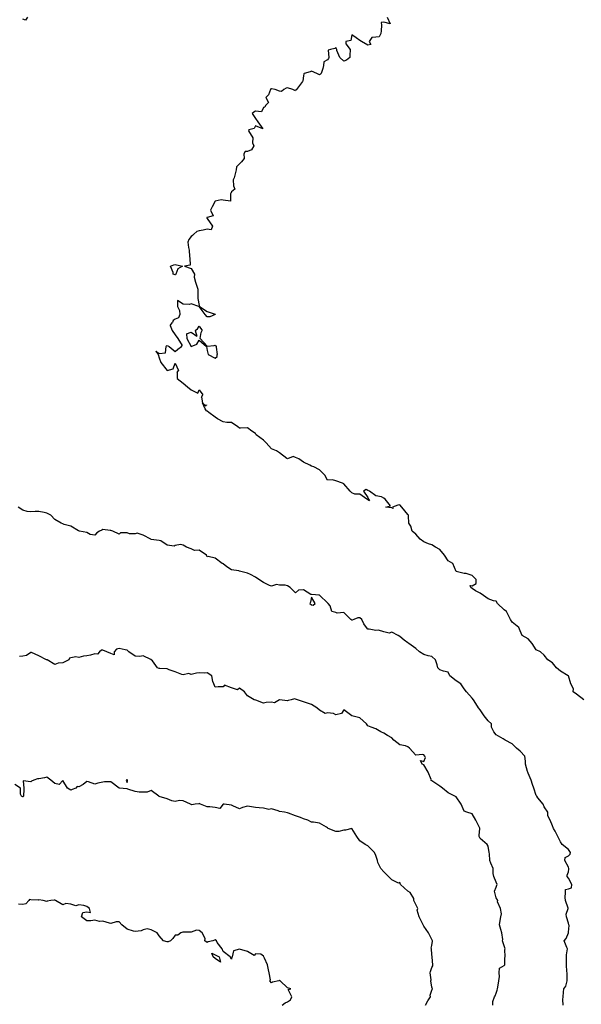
# Model space of a CAD drawing. Header units: inches. Extents: x 158323 to 160611, y 432808 to 437248.
# Tile 202 of 228: x 159600 to 159635, y 437055 to 437117. Entities that reach past the tile are written whole.
import ezdxf

# ---------------------------------------------------------------- set-up
doc = ezdxf.new("R2010")
doc.units = ezdxf.units.IN
doc.header["$MEASUREMENT"] = 0
for name, color, linetype, lineweight in [('Hoogtelijn-bestaand 14.00 M', 7, 'Continuous', 15), ('Hoogtelijn-bestaand 15.00 M', 7, 'Continuous', 15), ('Hoogtelijn-bestaand 16.00 M', 7, 'Continuous', 15), ('Hoogtelijn-bestaand 17.00 M', 7, 'Continuous', 15), ('Hoogtelijn-bestaand 18.00 M', 7, 'Continuous', 15)]:
    doc.layers.add(name, color=color, linetype=linetype, lineweight=lineweight)

msp = doc.modelspace()

# ---------------------------------------------------------------- linework, layer by layer
at = {"layer": 'Hoogtelijn-bestaand 14.00 M', "color": 252, "linetype": 'Continuous', "lineweight": 25}
msp.add_polyline3d([(159615.917, 437055.25, 14), (159616.111, 437055.389, 14), (159616.25, 437055.44, 14), (159616.435, 437055.565, 14), (159616.519, 437055.75, 14), (159616.28, 437056.22, 14), (159616.45, 437056.25, 14), (159616.25, 437056.327, 14), (159615.792, 437056.75, 14), (159615.75, 437056.767, 14), (159615.729, 437056.771, 14), (159615.7, 437056.75, 14), (159615.323, 437056.677, 14), (159615.25, 437056.622, 14), (159615.143, 437056.75, 14), (159615.181, 437056.819, 14), (159615.104, 437057.25, 14), (159615.058, 437057.442, 14), (159615.011, 437057.75, 14), (159614.825, 437058.175, 14), (159614.778, 437058.25, 14), (159614.75, 437058.29, 14), (159614.583, 437058.417, 14), (159614.25, 437058.434, 14), (159614.165, 437058.336, 14), (159613.75, 437058.582, 14), (159613.265, 437058.735, 14), (159613.25, 437058.728, 14), (159612.877, 437058.623, 14), (159612.792, 437058.25, 14), (159612.776, 437058.224, 14), (159612.75, 437058.096, 14), (159612.685, 437058.25, 14), (159612.25, 437058.579, 14), (159612.168, 437058.75, 14), (159611.861, 437059.139, 14), (159611.815, 437059.25, 14), (159611.75, 437059.303, 14), (159611.708, 437059.292, 14), (159611.596, 437059.25, 14), (159611.306, 437059.194, 14), (159611.25, 437059.138, 14), (159611.095, 437059.25, 14), (159611.109, 437059.391, 14), (159610.922, 437059.75, 14), (159610.75, 437059.892, 14), (159610.588, 437059.912, 14), (159610.25, 437059.789, 14), (159610.214, 437059.786, 14), (159609.75, 437059.777, 14), (159609.723, 437059.777, 14), (159609.6, 437059.75, 14), (159609.409, 437059.591, 14), (159609.25, 437059.591, 14), (159609.103, 437059.397, 14), (159608.95, 437059.25, 14), (159608.818, 437059.182, 14), (159608.75, 437059.175, 14), (159608.523, 437059.25, 14), (159608.25, 437059.55, 14), (159608.136, 437059.75, 14), (159607.75, 437059.928, 14), (159607.505, 437059.995, 14), (159607.25, 437059.939, 14), (159607.121, 437059.879, 14), (159606.75, 437059.828, 14), (159606.645, 437059.855, 14), (159606.25, 437059.971, 14), (159605.929, 437060.25, 14), (159605.75, 437060.423, 14), (159605.564, 437060.436, 14), (159605.25, 437060.318, 14), (159605.15, 437060.35, 14), (159604.75, 437060.472, 14), (159604.545, 437060.455, 14), (159604.25, 437060.541, 14), (159604.004, 437060.496, 14), (159603.75, 437060.5, 14), (159603.413, 437060.75, 14), (159603.492, 437061.008, 14), (159603.75, 437061.061, 14), (159603.982, 437061.018, 14), (159603.904, 437061.25, 14), (159603.75, 437061.393, 14), (159603.561, 437061.439, 14), (159603.25, 437061.492, 14), (159603.068, 437061.432, 14), (159602.75, 437061.532, 14), (159602.432, 437061.568, 14), (159602.25, 437061.487, 14), (159601.795, 437061.75, 14), (159601.75, 437061.784, 14), (159601.72, 437061.78, 14), (159601.5, 437061.75, 14), (159601.283, 437061.717, 14), (159601.25, 437061.688, 14), (159601.028, 437061.75, 14), (159600.75, 437061.802, 14), (159600.723, 437061.777, 14), (159600.25, 437061.797, 14), (159600.18, 437061.82, 14), (159600.138, 437061.75, 14), (159599.944, 437061.556, 14), (159599.75, 437061.504, 14), (159599.479, 437061.521, 14)], dxfattribs=at)
msp.add_polyline3d([(159611.532, 437058.468, 14), (159611.75, 437058.376, 14), (159611.985, 437058.25, 14), (159612.083, 437057.917, 14), (159611.75, 437058.136, 14), (159611.625, 437058.25, 14)], close=True, dxfattribs=at)
at = {"layer": 'Hoogtelijn-bestaand 15.00 M', "color": 252, "linetype": 'Continuous', "lineweight": 25}
msp.add_polyline3d([(159624.837, 437055.25, 15), (159624.991, 437055.509, 15), (159625.157, 437055.75, 15), (159625.136, 437055.864, 15), (159625.25, 437056.167, 15), (159625.263, 437056.237, 15), (159625.281, 437056.25, 15), (159625.25, 437056.365, 15), (159625.177, 437056.75, 15), (159625.19, 437056.81, 15), (159625.148, 437057.25, 15), (159625.168, 437057.332, 15), (159625.25, 437057.589, 15), (159625.312, 437057.688, 15), (159625.308, 437057.75, 15), (159625.264, 437058.236, 15), (159625.258, 437058.25, 15), (159625.25, 437058.393, 15), (159625.224, 437058.75, 15), (159625.209, 437058.791, 15), (159625.25, 437058.958, 15), (159625.283, 437059.217, 15), (159625.286, 437059.25, 15), (159625.25, 437059.336, 15), (159625.035, 437059.75, 15), (159624.75, 437060.167, 15), (159624.7, 437060.25, 15), (159624.635, 437060.365, 15), (159624.453, 437060.75, 15), (159624.335, 437061.165, 15), (159624.365, 437061.25, 15), (159624.25, 437061.5, 15), (159624.118, 437061.75, 15), (159624.128, 437061.872, 15), (159623.882, 437062.25, 15), (159623.75, 437062.348, 15), (159623.29, 437062.75, 15), (159623.25, 437062.869, 15), (159623.157, 437062.843, 15), (159622.75, 437063.039, 15), (159622.546, 437063.25, 15), (159622.25, 437063.552, 15), (159622.055, 437063.75, 15), (159621.882, 437064.119, 15), (159621.847, 437064.25, 15), (159621.75, 437064.55, 15), (159621.667, 437064.75, 15), (159621.25, 437065.153, 15), (159621.096, 437065.25, 15), (159620.75, 437065.479, 15), (159620.578, 437065.75, 15), (159620.25, 437066.234, 15), (159619.859, 437066.141, 15), (159619.75, 437066.143, 15), (159619.455, 437066.045, 15), (159619.25, 437066.053, 15), (159618.792, 437066.25, 15), (159618.75, 437066.282, 15), (159618.683, 437066.317, 15), (159618.25, 437066.579, 15), (159617.871, 437066.629, 15), (159617.75, 437066.636, 15), (159617.508, 437066.75, 15), (159617.25, 437066.838, 15), (159617.065, 437066.935, 15), (159616.75, 437067.034, 15), (159616.308, 437067.192, 15), (159616.25, 437067.222, 15), (159616.058, 437067.25, 15), (159615.75, 437067.304, 15), (159615.657, 437067.343, 15), (159615.25, 437067.463, 15), (159615.081, 437067.419, 15), (159614.75, 437067.497, 15), (159614.475, 437067.525, 15), (159614.25, 437067.541, 15), (159613.889, 437067.611, 15), (159613.75, 437067.633, 15), (159613.453, 437067.547, 15), (159613.25, 437067.458, 15), (159612.852, 437067.648, 15), (159612.75, 437067.692, 15), (159612.3, 437067.75, 15), (159612.25, 437067.757, 15), (159612.244, 437067.756, 15), (159612.236, 437067.75, 15), (159612.023, 437067.477, 15), (159611.75, 437067.549, 15), (159611.408, 437067.592, 15), (159611.25, 437067.592, 15), (159610.821, 437067.75, 15), (159610.75, 437067.789, 15), (159610.727, 437067.773, 15), (159610.5, 437067.75, 15), (159610.286, 437067.714, 15), (159610.25, 437067.73, 15), (159610.203, 437067.75, 15), (159609.75, 437067.962, 15), (159609.523, 437067.977, 15), (159609.25, 437067.919, 15), (159609.047, 437067.953, 15), (159608.75, 437068.083, 15), (159608.257, 437068.243, 15), (159608.25, 437068.245, 15), (159608.239, 437068.25, 15), (159607.75, 437068.613, 15), (159607.503, 437068.497, 15), (159607.25, 437068.495, 15), (159607, 437068.5, 15), (159606.75, 437068.534, 15), (159606.304, 437068.696, 15), (159606.25, 437068.713, 15), (159605.75, 437068.75, 15), (159605.25, 437069.146, 15), (159604.848, 437069.152, 15), (159604.75, 437069.135, 15), (159604.428, 437069.072, 15), (159604.25, 437068.998, 15), (159603.845, 437069.155, 15), (159603.75, 437069.161, 15), (159603.525, 437068.976, 15), (159603.25, 437068.826, 15), (159603.135, 437068.865, 15), (159603.062, 437068.75, 15), (159602.835, 437068.665, 15), (159602.75, 437068.623, 15), (159602.546, 437068.75, 15), (159602.25, 437069.233, 15), (159602.02, 437068.98, 15), (159601.75, 437069.037, 15), (159601.5, 437069.25, 15), (159601.25, 437069.441, 15), (159601.099, 437069.401, 15), (159600.75, 437069.343, 15), (159600.665, 437069.335, 15), (159600.45, 437069.25, 15), (159600.306, 437069.194, 15), (159600.25, 437069.156, 15), (159599.786, 437069.214, 15), (159599.824, 437068.75, 15), (159599.812, 437068.688, 15), (159599.805, 437068.25, 15), (159599.781, 437068.219, 15), (159599.75, 437068.217, 15), (159599.679, 437068.25, 15), (159599.621, 437068.379, 15), (159599.609, 437068.75, 15), (159599.25, 437068.99, 15)], dxfattribs=at)
msp.add_polyline3d([(159606.192, 437069.25, 15), (159606.25, 437069.1, 15), (159606.282, 437069.218, 15), (159606.273, 437069.25, 15), (159606.25, 437069.286, 15), (159606.235, 437069.265, 15)], close=True, dxfattribs=at)
at = {"layer": 'Hoogtelijn-bestaand 16.00 M', "color": 252, "linetype": 'Continuous', "lineweight": 25}
msp.add_polyline3d([(159629.042, 437055.25, 16), (159629.035, 437055.465, 16), (159629.138, 437055.75, 16), (159629.182, 437055.818, 16), (159629.25, 437055.983, 16), (159629.322, 437056.178, 16), (159629.343, 437056.25, 16), (159629.388, 437056.612, 16), (159629.411, 437056.75, 16), (159629.466, 437057.034, 16), (159629.428, 437057.25, 16), (159629.451, 437057.549, 16), (159629.75, 437057.7, 16), (159629.774, 437057.726, 16), (159629.782, 437057.75, 16), (159629.8, 437058.2, 16), (159629.808, 437058.25, 16), (159629.787, 437058.713, 16), (159629.809, 437058.75, 16), (159629.75, 437058.936, 16), (159629.652, 437059.25, 16), (159629.664, 437059.337, 16), (159629.612, 437059.75, 16), (159629.539, 437059.961, 16), (159629.455, 437060.25, 16), (159629.489, 437060.512, 16), (159629.534, 437060.75, 16), (159629.58, 437060.92, 16), (159629.511, 437061.25, 16), (159629.328, 437061.672, 16), (159629.351, 437061.75, 16), (159629.25, 437061.93, 16), (159629.158, 437062.25, 16), (159629.156, 437062.344, 16), (159629.25, 437062.583, 16), (159629.296, 437062.704, 16), (159629.313, 437062.75, 16), (159629.25, 437062.898, 16), (159629.11, 437063.25, 16), (159629.066, 437063.435, 16), (159629.062, 437063.75, 16), (159628.925, 437064.075, 16), (159628.849, 437064.25, 16), (159628.833, 437064.667, 16), (159628.81, 437064.75, 16), (159628.75, 437065.136, 16), (159628.68, 437065.25, 16), (159628.25, 437065.619, 16), (159628.19, 437065.75, 16), (159628.185, 437065.815, 16), (159628.237, 437066.25, 16), (159628.233, 437066.267, 16), (159627.992, 437066.75, 16), (159627.75, 437067.151, 16), (159627.432, 437067.25, 16), (159627.25, 437067.33, 16), (159627.069, 437067.75, 16), (159626.75, 437068.207, 16), (159626.679, 437068.25, 16), (159626.25, 437068.46, 16), (159625.901, 437068.75, 16), (159625.75, 437068.88, 16), (159625.371, 437069.129, 16), (159625.25, 437069.213, 16), (159625.179, 437069.25, 16), (159625.203, 437069.297, 16), (159625.008, 437069.75, 16), (159624.75, 437070.198, 16), (159624.648, 437070.25, 16), (159624.525, 437070.475, 16), (159624.75, 437070.417, 16), (159624.846, 437070.654, 16), (159624.81, 437070.75, 16), (159624.75, 437070.821, 16), (159624.656, 437070.844, 16), (159624.25, 437070.812, 16), (159623.856, 437071.25, 16), (159623.75, 437071.327, 16), (159623.61, 437071.39, 16), (159623.25, 437071.453, 16), (159622.88, 437071.75, 16), (159622.75, 437071.884, 16), (159622.471, 437072.029, 16), (159622.25, 437072.178, 16), (159622.071, 437072.25, 16), (159621.75, 437072.438, 16), (159621.456, 437072.544, 16), (159621.25, 437072.641, 16), (159621.176, 437072.75, 16), (159620.75, 437073.136, 16), (159620.25, 437073.25, 16), (159619.75, 437073.625, 16), (159619.604, 437073.396, 16), (159619.25, 437073.325, 16), (159619.105, 437073.395, 16), (159618.75, 437073.436, 16), (159618.591, 437073.409, 16), (159618.25, 437073.601, 16), (159618.066, 437073.75, 16), (159617.75, 437073.97, 16), (159617.426, 437074.074, 16), (159617.25, 437074.125, 16), (159616.868, 437074.25, 16), (159616.75, 437074.297, 16), (159616.682, 437074.318, 16), (159616.483, 437074.25, 16), (159616.286, 437074.214, 16), (159616.25, 437074.196, 16), (159615.75, 437074.25, 16), (159615.433, 437074.067, 16), (159615.25, 437074.107, 16), (159614.921, 437074.079, 16), (159614.75, 437074.042, 16), (159614.276, 437074.224, 16), (159614.25, 437074.233, 16), (159614.175, 437074.25, 16), (159613.75, 437074.5, 16), (159613.565, 437074.75, 16), (159613.25, 437074.98, 16), (159613.124, 437074.876, 16), (159612.75, 437075.008, 16), (159612.328, 437075.172, 16), (159612.25, 437075.065, 16), (159611.935, 437075.065, 16), (159611.75, 437075.043, 16), (159611.664, 437075.25, 16), (159611.601, 437075.399, 16), (159611.524, 437075.75, 16), (159611.25, 437075.933, 16), (159611.081, 437075.919, 16), (159610.75, 437075.938, 16), (159610.588, 437075.912, 16), (159610.25, 437075.835, 16), (159610.107, 437075.893, 16), (159609.75, 437075.812, 16), (159609.67, 437075.83, 16), (159609.25, 437075.993, 16), (159608.878, 437076.122, 16), (159608.75, 437076.192, 16), (159608.304, 437076.197, 16), (159608.25, 437076.203, 16), (159608.144, 437076.25, 16), (159607.827, 437076.673, 16), (159607.761, 437076.75, 16), (159607.75, 437076.763, 16), (159607.727, 437076.773, 16), (159607.25, 437076.987, 16), (159607.055, 437076.945, 16), (159606.75, 437076.979, 16), (159606.369, 437077.25, 16), (159606.25, 437077.336, 16), (159606.144, 437077.356, 16), (159605.75, 437077.448, 16), (159605.598, 437077.402, 16), (159605.453, 437077.25, 16), (159605.445, 437077.055, 16), (159605.25, 437077.141, 16), (159604.982, 437077.25, 16), (159604.75, 437077.352, 16), (159604.654, 437077.346, 16), (159604.526, 437077.25, 16), (159604.41, 437077.09, 16), (159604.25, 437077.111, 16), (159603.97, 437077.031, 16), (159603.75, 437076.986, 16), (159603.529, 437076.971, 16), (159603.25, 437076.885, 16), (159603.068, 437076.932, 16), (159602.75, 437076.871, 16), (159602.663, 437076.837, 16), (159602.619, 437076.75, 16), (159602.383, 437076.617, 16), (159602.25, 437076.562, 16), (159601.958, 437076.542, 16), (159601.75, 437076.453, 16), (159601.264, 437076.736, 16), (159601.25, 437076.739, 16), (159601.237, 437076.75, 16), (159600.75, 437076.991, 16), (159600.297, 437077.203, 16), (159600.25, 437077.206, 16), (159599.984, 437077.016, 16), (159599.75, 437076.961, 16), (159599.554, 437076.946, 16)], dxfattribs=at)
at = {"layer": 'Hoogtelijn-bestaand 17.00 M', "color": 252, "linetype": 'Continuous', "lineweight": 25}
for points in [[(159600.055, 437116.75, 17), (159599.927, 437116.573, 17), (159599.75, 437116.639, 17)], [(159633.422, 437055.25, 17), (159633.404, 437055.596, 17), (159633.426, 437055.75, 17), (159633.453, 437056.047, 17), (159633.475, 437056.25, 17), (159633.583, 437056.417, 17), (159633.68, 437056.75, 17), (159633.665, 437056.835, 17), (159633.674, 437057.25, 17), (159633.657, 437057.343, 17), (159633.634, 437057.75, 17), (159633.623, 437057.877, 17), (159633.626, 437058.25, 17), (159633.635, 437058.365, 17), (159633.693, 437058.75, 17), (159633.659, 437058.841, 17), (159633.489, 437059.25, 17), (159633.609, 437059.391, 17), (159633.747, 437059.75, 17), (159633.747, 437059.754, 17), (159633.75, 437059.792, 17), (159633.791, 437060.209, 17), (159633.778, 437060.25, 17), (159633.75, 437060.346, 17), (159633.628, 437060.75, 17), (159633.602, 437060.898, 17), (159633.728, 437061.25, 17), (159633.726, 437061.274, 17), (159633.58, 437061.75, 17), (159633.559, 437061.941, 17), (159633.567, 437062.25, 17), (159633.563, 437062.437, 17), (159633.75, 437062.485, 17), (159633.954, 437062.546, 17), (159633.974, 437062.75, 17), (159633.75, 437063.14, 17), (159633.671, 437063.25, 17), (159633.667, 437063.333, 17), (159633.75, 437063.55, 17), (159633.785, 437063.715, 17), (159633.786, 437063.75, 17), (159633.75, 437063.831, 17), (159633.537, 437064.25, 17), (159633.557, 437064.443, 17), (159633.75, 437064.529, 17), (159633.869, 437064.632, 17), (159633.888, 437064.75, 17), (159633.75, 437064.942, 17), (159633.352, 437065.25, 17), (159633.25, 437065.42, 17), (159633.085, 437065.75, 17), (159632.927, 437066.073, 17), (159632.817, 437066.25, 17), (159632.75, 437066.4, 17), (159632.615, 437066.75, 17), (159632.477, 437067.023, 17), (159632.474, 437067.25, 17), (159632.25, 437067.58, 17), (159632.17, 437067.75, 17), (159631.841, 437068.159, 17), (159631.776, 437068.25, 17), (159631.75, 437068.298, 17), (159631.602, 437068.75, 17), (159631.513, 437068.987, 17), (159631.436, 437069.25, 17), (159631.25, 437069.679, 17), (159631.222, 437069.75, 17), (159631.206, 437069.794, 17), (159631.071, 437070.25, 17), (159631.075, 437070.425, 17), (159631.046, 437070.75, 17), (159630.75, 437071.053, 17), (159630.517, 437071.25, 17), (159630.25, 437071.512, 17), (159629.812, 437071.75, 17), (159629.75, 437071.788, 17), (159629.683, 437071.817, 17), (159629.25, 437072.08, 17), (159629.109, 437072.25, 17), (159628.958, 437072.542, 17), (159628.953, 437072.75, 17), (159628.75, 437072.934, 17), (159628.505, 437073.25, 17), (159628.25, 437073.63, 17), (159628.139, 437073.75, 17), (159627.977, 437074.023, 17), (159627.844, 437074.25, 17), (159627.75, 437074.351, 17), (159627.399, 437074.75, 17), (159627.25, 437074.937, 17), (159627.038, 437075.25, 17), (159626.75, 437075.43, 17), (159626.365, 437075.75, 17), (159626.25, 437075.984, 17), (159625.961, 437076.039, 17), (159625.75, 437076.128, 17), (159625.624, 437076.25, 17), (159625.567, 437076.433, 17), (159625.464, 437076.75, 17), (159625.25, 437076.954, 17), (159625.018, 437076.982, 17), (159624.75, 437077.083, 17), (159624.471, 437077.25, 17), (159624.25, 437077.451, 17), (159623.817, 437077.75, 17), (159623.75, 437077.804, 17), (159623.528, 437077.972, 17), (159623.25, 437078.187, 17), (159623.134, 437078.25, 17), (159622.75, 437078.47, 17), (159622.593, 437078.407, 17), (159622.25, 437078.491, 17), (159621.915, 437078.585, 17), (159621.75, 437078.576, 17), (159621.347, 437078.653, 17), (159621.25, 437078.644, 17), (159621.176, 437078.75, 17), (159621.008, 437078.992, 17), (159620.871, 437079.25, 17), (159620.75, 437079.357, 17), (159620.636, 437079.364, 17), (159620.386, 437079.25, 17), (159620.283, 437079.218, 17), (159620.25, 437079.209, 17), (159620.201, 437079.25, 17), (159619.75, 437079.693, 17), (159619.352, 437079.649, 17), (159619.25, 437079.683, 17), (159619.017, 437079.75, 17), (159618.9, 437080.1, 17), (159618.782, 437080.25, 17), (159618.75, 437080.289, 17), (159618.257, 437080.75, 17), (159618.25, 437080.754, 17), (159618.235, 437080.765, 17), (159617.75, 437080.816, 17), (159617.692, 437080.808, 17), (159617.25, 437081.11, 17), (159616.925, 437081.075, 17), (159616.75, 437080.919, 17), (159616.423, 437081.25, 17), (159616.25, 437081.348, 17), (159616.106, 437081.394, 17), (159615.75, 437081.394, 17), (159615.563, 437081.437, 17), (159615.25, 437081.331, 17), (159615.132, 437081.369, 17), (159614.75, 437081.549, 17), (159614.466, 437081.75, 17), (159614.25, 437081.881, 17), (159613.936, 437082.064, 17), (159613.75, 437082.132, 17), (159613.344, 437082.25, 17), (159613.25, 437082.269, 17), (159613.209, 437082.291, 17), (159612.75, 437082.345, 17), (159612.464, 437082.536, 17), (159612.25, 437082.718, 17), (159612.175, 437082.75, 17), (159611.75, 437083.083, 17), (159611.314, 437083.186, 17), (159611.25, 437083.146, 17), (159611.208, 437083.25, 17), (159610.75, 437083.579, 17), (159610.45, 437083.55, 17), (159610.25, 437083.658, 17), (159609.955, 437083.75, 17), (159609.75, 437083.886, 17), (159609.576, 437083.924, 17), (159609.25, 437083.865, 17), (159609.183, 437083.817, 17), (159608.75, 437083.872, 17), (159608.347, 437084.153, 17), (159608.25, 437084.174, 17), (159607.763, 437084.237, 17), (159607.75, 437084.242, 17), (159607.741, 437084.25, 17), (159607.25, 437084.507, 17), (159606.882, 437084.619, 17), (159606.75, 437084.581, 17), (159606.402, 437084.598, 17), (159606.25, 437084.659, 17), (159605.841, 437084.659, 17), (159605.75, 437084.565, 17), (159605.364, 437084.75, 17), (159605.25, 437084.795, 17), (159605.197, 437084.803, 17), (159604.75, 437084.854, 17), (159604.681, 437084.819, 17), (159604.539, 437084.75, 17), (159604.36, 437084.64, 17), (159604.25, 437084.5, 17), (159603.95, 437084.55, 17), (159603.75, 437084.678, 17), (159603.295, 437084.75, 17), (159603.25, 437084.77, 17), (159603.231, 437084.769, 17), (159602.75, 437085.061, 17), (159602.323, 437085.177, 17), (159602.25, 437085.205, 17), (159602.137, 437085.25, 17), (159601.75, 437085.485, 17), (159601.495, 437085.75, 17), (159601.25, 437085.868, 17), (159601.083, 437085.917, 17), (159600.75, 437085.985, 17), (159600.52, 437085.98, 17), (159600.25, 437085.95, 17), (159600.022, 437085.978, 17), (159599.75, 437086.063, 17), (159599.474, 437086.25, 17)]]:
    msp.add_polyline3d(points, dxfattribs=at)
msp.add_polyline3d([(159617.633, 437080.25, 17), (159617.75, 437080.17, 17), (159617.849, 437080.151, 17), (159617.98, 437080.25, 17), (159617.75, 437080.636, 17), (159617.676, 437080.324, 17)], close=True, dxfattribs=at)
at = {"layer": 'Hoogtelijn-bestaand 18.00 M', "color": 252, "linetype": 'Continuous', "lineweight": 25}
for p, q in [((159608.938, 437097.562, 18), (159609.078, 437097.75, 18)), ((159608.938, 437097.562, 18), (159609.053, 437097.25, 18)), ((159610.64, 437097.36, 18), (159610.75, 437097.513, 18)), ((159610.75, 437097.513, 18), (159610.925, 437097.25, 18)), ((159609.053, 437097.25, 18), (159609.25, 437096.985, 18)), ((159609.25, 437096.985, 18), (159609.42, 437096.75, 18)), ((159609.961, 437097.039, 18), (159610.25, 437097.147, 18)), ((159609.961, 437097.039, 18), (159609.969, 437096.75, 18)), ((159610.25, 437097.147, 18), (159610.595, 437096.905, 18)), ((159610.5, 437097.25, 18), (159610.64, 437097.36, 18)), ((159610.5, 437097.25, 18), (159610.595, 437096.905, 18)), ((159610.812, 437096.75, 18), (159610.87, 437097.13, 18)), ((159610.87, 437097.13, 18), (159610.925, 437097.25, 18)), ((159608.645, 437095.855, 18), (159608.691, 437096.25, 18)), ((159608.691, 437096.25, 18), (159608.709, 437096.291, 18)), ((159608.709, 437096.291, 18), (159608.75, 437096.307, 18)), ((159608.75, 437096.307, 18), (159608.87, 437096.25, 18)), ((159608.87, 437096.25, 18), (159609.25, 437095.943, 18)), ((159609.408, 437096.092, 18), (159609.646, 437096.25, 18)), ((159609.42, 437096.75, 18), (159609.68, 437096.32, 18)), ((159609.646, 437096.25, 18), (159609.68, 437096.32, 18)), ((159609.969, 437096.75, 18), (159610.25, 437096.25, 18)), ((159610.25, 437096.25, 18), (159610.603, 437096.397, 18)), ((159610.603, 437096.397, 18), (159610.75, 437096.64, 18)), ((159610.75, 437096.64, 18), (159611.195, 437096.25, 18)), ((159610.812, 437096.75, 18), (159611.25, 437096.28, 18)), ((159611.195, 437096.25, 18), (159611.25, 437096, 18)), ((159611.25, 437096.28, 18), (159611.688, 437096.312, 18)), ((159611.688, 437096.312, 18), (159611.75, 437096.329, 18)), ((159611.75, 437096.329, 18), (159611.794, 437096.25, 18)), ((159611.794, 437096.25, 18), (159611.795, 437096.205, 18)), ((159611.795, 437096.205, 18), (159611.872, 437095.75, 18)), ((159608.044, 437095.956, 18), (159608.25, 437095.817, 18)), ((159608.044, 437095.956, 18), (159608.195, 437095.75, 18)), ((159608.195, 437095.75, 18), (159608.25, 437095.544, 18)), ((159608.25, 437095.817, 18), (159608.645, 437095.855, 18)), ((159608.25, 437095.544, 18), (159608.352, 437095.25, 18)), ((159609.25, 437095.943, 18), (159609.408, 437096.092, 18)), ((159611.25, 437096, 18), (159611.311, 437095.75, 18)), ((159611.311, 437095.75, 18), (159611.75, 437095.52, 18)), ((159611.75, 437095.52, 18), (159611.87, 437095.63, 18)), ((159611.87, 437095.63, 18), (159611.872, 437095.75, 18)), ((159608.352, 437095.25, 18), (159608.75, 437094.763, 18)), ((159609.133, 437094.868, 18), (159609.25, 437095.211, 18)), ((159609.25, 437095.211, 18), (159609.464, 437094.75, 18)), ((159608.75, 437094.763, 18), (159609.133, 437094.868, 18)), ((159609.368, 437094.633, 18), (159609.464, 437094.75, 18)), ((159609.368, 437094.633, 18), (159609.382, 437094.25, 18)), ((159609.382, 437094.25, 18), (159609.75, 437093.963, 18)), ((159609.75, 437093.963, 18), (159610.014, 437093.75, 18)), ((159610.014, 437093.75, 18), (159610.25, 437093.559, 18)), ((159610.25, 437093.559, 18), (159610.656, 437093.344, 18)), ((159610.656, 437093.344, 18), (159610.75, 437093.55, 18)), ((159610.75, 437093.55, 18), (159610.964, 437093.25, 18)), ((159610.9, 437093.1, 18), (159610.964, 437093.25, 18)), ((159610.9, 437093.1, 18), (159610.946, 437092.75, 18))]:
    msp.add_line(p, q, dxfattribs=at)
for points in [[(159622.463, 437116.75, 18), (159622.65, 437116.35, 18), (159622.25, 437116.456, 18), (159622.079, 437116.421, 18), (159622.096, 437116.25, 18), (159622.089, 437115.911, 18), (159622.065, 437115.75, 18), (159621.963, 437115.537, 18), (159621.75, 437115.503, 18), (159621.507, 437115.493, 18), (159621.331, 437115.25, 18), (159621.435, 437115.065, 18), (159621.25, 437115.023, 18), (159620.865, 437115.25, 18), (159620.75, 437115.3, 18), (159620.536, 437115.464, 18), (159620.25, 437115.667, 18), (159620.186, 437115.314, 18), (159619.893, 437115.25, 18), (159619.893, 437115.107, 18), (159620.147, 437114.75, 18), (159620.135, 437114.365, 18), (159620.122, 437114.25, 18), (159619.917, 437114.083, 18), (159619.75, 437114.013, 18), (159619.513, 437114.25, 18), (159619.32, 437114.68, 18), (159619.312, 437114.75, 18), (159619.25, 437114.865, 18), (159619.193, 437114.807, 18), (159618.927, 437114.75, 18), (159618.787, 437114.713, 18), (159618.83, 437114.25, 18), (159618.81, 437114.19, 18), (159618.75, 437114.101, 18), (159618.518, 437113.982, 18), (159618.5, 437113.75, 18), (159618.446, 437113.554, 18), (159618.352, 437113.25, 18), (159618.3, 437113.201, 18), (159618.25, 437113.169, 18), (159618.07, 437113.25, 18), (159617.75, 437113.392, 18), (159617.656, 437113.344, 18), (159617.29, 437113.25, 18), (159617.269, 437113.231, 18), (159617.25, 437113.107, 18), (159617.197, 437112.803, 18), (159617.18, 437112.75, 18), (159616.989, 437112.511, 18), (159616.814, 437112.25, 18), (159616.776, 437112.224, 18), (159616.75, 437112.177, 18), (159616.583, 437112.25, 18), (159616.25, 437112.357, 18), (159616.165, 437112.335, 18), (159616.012, 437112.25, 18), (159615.87, 437112.13, 18), (159615.75, 437112.146, 18), (159615.475, 437112.25, 18), (159615.25, 437112.304, 18), (159615.202, 437112.298, 18), (159615.185, 437112.25, 18), (159615.069, 437111.931, 18), (159614.903, 437111.75, 18), (159615.062, 437111.438, 18), (159614.875, 437111.25, 18), (159614.844, 437111.156, 18), (159614.75, 437111.125, 18), (159614.638, 437110.862, 18), (159614.25, 437110.913, 18), (159614.157, 437110.843, 18), (159614.042, 437110.75, 18), (159614.25, 437110.45, 18), (159614.397, 437110.25, 18), (159614.705, 437109.795, 18), (159614.25, 437109.987, 18), (159614.168, 437109.832, 18), (159613.841, 437109.75, 18), (159613.821, 437109.679, 18), (159614.079, 437109.25, 18), (159614.07, 437108.93, 18), (159614.145, 437108.75, 18), (159614.008, 437108.492, 18), (159613.75, 437108.39, 18), (159613.61, 437108.39, 18), (159613.529, 437108.25, 18), (159613.55, 437107.95, 18), (159613.386, 437107.75, 18), (159613.315, 437107.685, 18), (159613.25, 437107.62, 18), (159613.061, 437107.439, 18), (159613.048, 437107.25, 18), (159612.995, 437107.005, 18), (159612.917, 437106.75, 18), (159612.87, 437106.63, 18), (159612.877, 437106.25, 18), (159612.962, 437106.038, 18), (159612.75, 437105.882, 18), (159612.715, 437105.785, 18), (159612.693, 437105.75, 18), (159612.693, 437105.307, 18), (159612.25, 437105.368, 18), (159612.11, 437105.39, 18), (159611.75, 437105.294, 18), (159611.724, 437105.276, 18), (159611.727, 437105.25, 18), (159611.555, 437104.945, 18), (159611.445, 437104.75, 18), (159611.618, 437104.383, 18), (159611.25, 437104.287, 18), (159611.224, 437104.276, 18), (159611.231, 437104.25, 18), (159611.25, 437104.213, 18), (159611.579, 437103.75, 18), (159611.486, 437103.514, 18), (159611.25, 437103.552, 18), (159610.997, 437103.503, 18), (159610.75, 437103.461, 18), (159610.593, 437103.407, 18), (159610.404, 437103.25, 18), (159610.336, 437103.164, 18), (159610.25, 437103.092, 18), (159610.091, 437102.909, 18), (159610.03, 437102.75, 18), (159610.08, 437102.42, 18), (159610.121, 437102.25, 18), (159610.139, 437101.861, 18), (159610.161, 437101.75, 18), (159610.189, 437101.311, 18), (159609.841, 437101.25, 18), (159610.25, 437101.114, 18), (159610.457, 437100.75, 18), (159610.427, 437100.573, 18), (159610.513, 437100.25, 18), (159610.672, 437099.828, 18), (159610.672, 437099.75, 18), (159610.672, 437099.328, 18), (159610.664, 437099.25, 18), (159610.75, 437098.8, 18), (159610.765, 437098.75, 18), (159611.25, 437098.439, 18), (159611.735, 437098.265, 18), (159611.75, 437098.26, 18), (159611.76, 437098.25, 18), (159611.757, 437098.244, 18), (159611.75, 437098.239, 18), (159611.406, 437098.094, 18), (159611.25, 437098.105, 18), (159611.128, 437098.25, 18), (159610.75, 437098.742, 18), (159610.725, 437098.75, 18), (159610.25, 437098.903, 18), (159610.133, 437098.867, 18), (159609.75, 437098.898, 18), (159609.389, 437099.111, 18), (159609.399, 437098.75, 18), (159609.512, 437098.488, 18), (159609.55, 437098.25, 18), (159609.458, 437098.042, 18), (159609.25, 437097.961, 18), (159609.133, 437097.867, 18), (159609.078, 437097.75, 18)], [(159634.715, 437074.25, 18), (159634.25, 437074.597, 18), (159634.054, 437074.75, 18), (159634.059, 437074.941, 18), (159633.911, 437075.25, 18), (159633.75, 437075.74, 18), (159633.742, 437075.75, 18), (159633.25, 437076.044, 18), (159633.003, 437076.25, 18), (159632.75, 437076.561, 18), (159632.472, 437076.75, 18), (159632.25, 437077.036, 18), (159632.008, 437077.25, 18), (159631.75, 437077.366, 18), (159631.493, 437077.75, 18), (159631.25, 437078.055, 18), (159630.878, 437078.25, 18), (159630.75, 437078.555, 18), (159630.653, 437078.75, 18), (159630.25, 437079.087, 18), (159630.151, 437079.25, 18), (159630.031, 437079.469, 18), (159629.886, 437079.75, 18), (159629.75, 437079.857, 18), (159629.327, 437080.25, 18), (159629.25, 437080.4, 18), (159629.079, 437080.422, 18), (159628.75, 437080.541, 18), (159628.469, 437080.75, 18), (159628.25, 437080.891, 18), (159627.969, 437081.031, 18), (159627.75, 437081.186, 18), (159627.67, 437081.25, 18), (159627.639, 437081.361, 18), (159627.75, 437081.359, 18), (159628.01, 437081.49, 18), (159628, 437081.75, 18), (159627.75, 437081.988, 18), (159627.383, 437082.118, 18), (159627.25, 437082.116, 18), (159626.75, 437082.25, 18), (159626.56, 437082.75, 18), (159626.25, 437082.903, 18), (159626.039, 437083.25, 18), (159625.75, 437083.609, 18), (159625.475, 437083.75, 18), (159625.25, 437083.895, 18), (159625.041, 437083.959, 18), (159624.75, 437084.081, 18), (159624.523, 437084.25, 18), (159624.25, 437084.562, 18), (159624.025, 437084.75, 18), (159623.929, 437085.071, 18), (159623.814, 437085.25, 18), (159623.791, 437085.709, 18), (159623.783, 437085.75, 18), (159623.75, 437085.787, 18), (159623.381, 437086.25, 18), (159623.25, 437086.394, 18), (159623.123, 437086.378, 18), (159622.8, 437086.25, 18), (159622.825, 437086.175, 18), (159622.75, 437086.206, 18), (159622.375, 437086.25, 18), (159622.662, 437086.338, 18), (159622.325, 437086.75, 18), (159622.25, 437086.817, 18), (159622.107, 437086.893, 18), (159621.75, 437086.953, 18), (159621.352, 437087.25, 18), (159621.25, 437087.289, 18), (159621.15, 437087.35, 18), (159620.985, 437087.25, 18), (159621.25, 437086.841, 18), (159621.289, 437086.75, 18), (159621.35, 437086.65, 18), (159621.25, 437086.695, 18), (159621.183, 437086.75, 18), (159620.75, 437087.06, 18), (159620.44, 437087.06, 18), (159620.25, 437087.148, 18), (159620.155, 437087.25, 18), (159619.75, 437087.709, 18), (159619.682, 437087.75, 18), (159619.25, 437087.888, 18), (159619.056, 437087.944, 18), (159618.75, 437087.931, 18), (159618.571, 437088.25, 18), (159618.25, 437088.583, 18), (159617.885, 437088.75, 18), (159617.75, 437088.792, 18), (159617.631, 437088.869, 18), (159617.25, 437089.052, 18), (159616.954, 437089.25, 18), (159616.75, 437089.335, 18), (159616.602, 437089.399, 18), (159616.25, 437089.26, 18), (159616.214, 437089.286, 18), (159615.75, 437089.634, 18), (159615.57, 437089.75, 18), (159615.25, 437089.888, 18), (159614.924, 437090.25, 18), (159614.75, 437090.419, 18), (159614.3, 437090.75, 18), (159614.25, 437090.836, 18), (159614.017, 437090.983, 18), (159613.75, 437091.179, 18), (159613.329, 437091.171, 18), (159613.25, 437091.175, 18), (159613.154, 437091.25, 18), (159612.75, 437091.518, 18), (159612.475, 437091.526, 18), (159612.25, 437091.561, 18), (159611.89, 437091.75, 18), (159611.75, 437091.857, 18), (159611.35, 437092.15, 18), (159611.25, 437092.219, 18), (159611.209, 437092.25, 18), (159611.125, 437092.375, 18), (159610.946, 437092.75, 18), (159611.104, 437092.604, 18), (159611.158, 437092.566, 18), (159611.209, 437092.626, 18), (159611.21, 437092.591, 18)]]:
    msp.add_polyline3d(points, dxfattribs=at)
msp.add_polyline3d([(159608.953, 437101.25, 18), (159609.156, 437101.344, 18), (159609.25, 437101.356, 18), (159609.702, 437101.25, 18), (159609.42, 437101.081, 18), (159609.299, 437100.75, 18), (159609.278, 437100.722, 18), (159609.25, 437100.71, 18), (159609.132, 437100.75, 18), (159609.132, 437100.868, 18)], close=True, dxfattribs=at)

doc.saveas('drawing.dxf')
